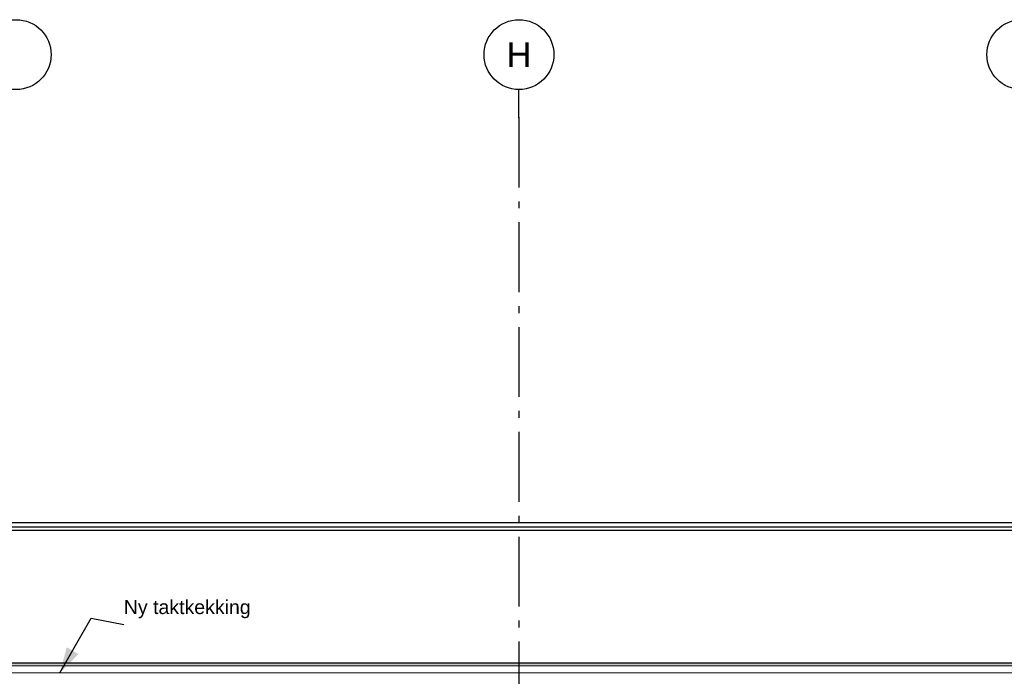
# Model space of a CAD drawing. Header units: millimetres. Extents: x -8544 to 51179, y -2070 to 23603.
# Tile 117 of 174: x 18642 to 25692, y 8351 to 13050. Entities that reach past the tile are written whole.
import ezdxf
from ezdxf.enums import TextEntityAlignment as Align

# ---------------------------------------------------------------- set-up
doc = ezdxf.new("R2010")
doc.units = ezdxf.units.MM
doc.header["$LTSCALE"] = 0.5
doc.header["$MEASUREMENT"] = 0
doc.linetypes.add('Akselinje', pattern=[1500, 1000, -200, 100, -200])
doc.linetypes.add('PLINE', pattern=[0])
for name, color, linetype in [('262- Taktekking (Skravur)(Nye konstruksjoner)', 7, 'Continuous'), ('265- Gesimser_ takrenner og nedløp(Nye konstruksjoner)', 7, 'Continuous'), ('82-- Modullinjer', 7, 'Continuous'), ('832- Tekst bygning(Nye konstruksjoner)', 7, 'Continuous')]:
    doc.layers.add(name, color=color, linetype=linetype)
doc.layers.add('262- Taktekking(Nye konstruksjoner)', color=7, linetype='Continuous', lineweight=0)
doc.styles.add('GENERATED_STYLE_1', font='arial.ttf')
doc.styles.add('GENERATED_STYLE_3', font='arial.ttf')
doc.dimstyles.new('GENERATED_STYLE__2', dxfattribs={"dimtxt": 0.18, "dimasz": 182.4, "dimexe": 0.18, "dimexo": 0.0625, "dimgap": 0, "dimtad": 0, "dimtih": 1, "dimtoh": 1, "dimdec": 4, "dimzin": 0, "dimdsep": 46, "dimcen": 0.09, "dimadec": 0, "dimazin": 0, "dimtfac": 1, "dimtdec": 4, "dimtmove": 0, "dimatfit": 3, "dimldrblk": 'ARROWHEAD_5', "dimfxl": 1, "dimtolj": 1, "dimtzin": 0, "dimarcsym": 0})

# ---------------------------------------------------------------- blocks, each defined once
blk = doc.blocks.new('Standard grid marker[8]', base_point=(18616.9, 12550))
at = {"layer": '82-- Modullinjer', "linetype": 'PLINE'}
blk.add_circle((18616.9, 12800), 250, dxfattribs=at)
at = {"layer": '82-- Modullinjer', "style": 'GENERATED_STYLE_1'}
for tag, p in [('AC_MarkerText_1_0', (18616.9, 12887.5)), ('AC_MarkerText_1_1', (18616.9, 1187.5))]:
    blk.add_attdef(tag, text='', height=175, rotation=360, dxfattribs=at).set_placement(p, align=Align.TOP_CENTER)
blk = doc.blocks.new('Standard grid marker[9]', base_point=(22216.9, 12550))
at = {"layer": '82-- Modullinjer', "linetype": 'Akselinje'}
for q in [(22216.9, 12550), (22216.9, 1550)]:
    blk.add_line((22216.9, 12350), q, dxfattribs=at)
at = {"layer": '82-- Modullinjer', "linetype": 'PLINE'}
blk.add_circle((22216.9, 12800), 250, dxfattribs=at)
at = {"layer": '82-- Modullinjer', "linetype": 'Akselinje'}
blk.add_point((22216.9, 12350), dxfattribs=at)
blk.add_point((22216.9, 12350), dxfattribs=at)
at = {"layer": '82-- Modullinjer', "style": 'GENERATED_STYLE_1'}
for tag, p in [('AC_MarkerText_1_0', (22216.9, 12887.5)), ('AC_MarkerText_1_1', (22216.9, 1187.5))]:
    blk.add_attdef(tag, text='', height=175, rotation=360, dxfattribs=at).set_placement(p, align=Align.TOP_CENTER)
blk = doc.blocks.new('Standard grid marker[10]', base_point=(25816.9, 12550))
at = {"layer": '82-- Modullinjer', "linetype": 'PLINE'}
blk.add_circle((25816.9, 12800), 250, dxfattribs=at)
at = {"layer": '82-- Modullinjer', "style": 'GENERATED_STYLE_1'}
for tag, p in [('AC_MarkerText_1_0', (25816.9, 12887.5)), ('AC_MarkerText_1_1', (25816.9, 1187.5))]:
    blk.add_attdef(tag, text='', height=175, rotation=360, dxfattribs=at).set_placement(p, align=Align.TOP_CENTER)
blk = doc.blocks.new('ARROWHEAD_5')
at = {"linetype": 'Continuous'}
blk.add_hatch(color=256, dxfattribs=at).paths.add_polyline_path([(-1, 0.2679), (0, 0), (-1, -0.2679)])
blk.add_line((0, 0), (-1, 0), dxfattribs=at)

msp = doc.modelspace()

# ---------------------------------------------------------------- hatches: boundary and pattern name
at = {"layer": '262- Taktekking (Skravur)(Nye konstruksjoner)', "linetype": 'Continuous'}
msp.add_hatch(color=256, dxfattribs=at).paths.add_polyline_path([(12216.9, 8446.5), (12216.9, 8444.5), (25981.9, 8444.5), (25991.9, 8444.5), (25991.5, 8446.5)])
at = {"layer": '262- Taktekking(Nye konstruksjoner)', "linetype": 'Continuous'}
msp.add_hatch(color=256, dxfattribs=at).paths.add_polyline_path([(12216.9, 8426.3), (25981.9, 8426.3), (25981.9, 8444.5), (12216.9, 8444.5)])

# ---------------------------------------------------------------- linework, layer by layer
at = {"layer": '262- Taktekking(Nye konstruksjoner)', "linetype": 'PLINE'}
for p, q in [((26011.9, 8446.5), (12216.9, 8446.5)), ((26011.9, 8375.9), (12216.9, 8375.9))]:
    msp.add_line(p, q, dxfattribs=at)
at = {"layer": '262- Taktekking(Nye konstruksjoner)', "linetype": 'PLINE', "flags": 128}
for points in [[(26011.9, 8444.5), (25991.9, 8444.5), (25981.9, 8444.5), (12216.9, 8444.5)], [(26011.9, 8426.3), (25981.9, 8426.3), (12216.9, 8426.3)]]:
    msp.add_lwpolyline(points, dxfattribs=at)
at = {"layer": '265- Gesimser_ takrenner og nedløp(Nye konstruksjoner)', "linetype": 'PLINE'}
for p, q in [((18524.9, 9451.6), (26082.5, 9451.6)), ((18524.9, 9421.4), (26025.9, 9421.4)), ((18524.9, 9419.7), (26026.9, 9419.7)), ((18524.9, 9395.7), (25981.9, 9395.7))]:
    msp.add_line(p, q, dxfattribs=at)

# ---------------------------------------------------------------- block references
at = {"layer": '82-- Modullinjer', "linetype": 'PLINE'}
for name, p in [('Standard grid marker[8]', (18616.9, 12550)), ('Standard grid marker[10]', (25816.9, 12550))]:
    msp.add_blockref(name, p, dxfattribs=at)
ref = msp.add_blockref('Standard grid marker[9]', (22216.9, 12550), dxfattribs=at)
ref.add_attrib('AC_MarkerText_1', 'H', dxfattribs={"color": 7, "height": 175, "rotation": 360, "style": 'GENERATED_STYLE_1'}).set_placement((22216.9, 12887.5), align=Align.TOP_CENTER)

# ---------------------------------------------------------------- texts
at = {"layer": '832- Tekst bygning(Nye konstruksjoner)', "linetype": 'Continuous', "insert": (19387.5, 8765.9), "char_height": 100, "attachment_point": 7, "style": 'GENERATED_STYLE_3'}
msp.add_mtext('\\A1;{\\pql;\\fArial|b0|i0|c0|p0;\\W1.000000;Ny taktkekking}', dxfattribs=at)

# ---------------------------------------------------------------- leaders
at = {"layer": '832- Tekst bygning(Nye konstruksjoner)', "linetype": 'PLINE', "annotation_type": 0, "has_hookline": 1, "hookline_direction": 0, "text_width": 887.7}
msp.add_leader([(18930.1, 8375.9), (19154.5, 8765.9), (19387.5, 8720.5)], dimstyle='GENERATED_STYLE__2', dxfattribs=at)

doc.saveas('drawing.dxf')
